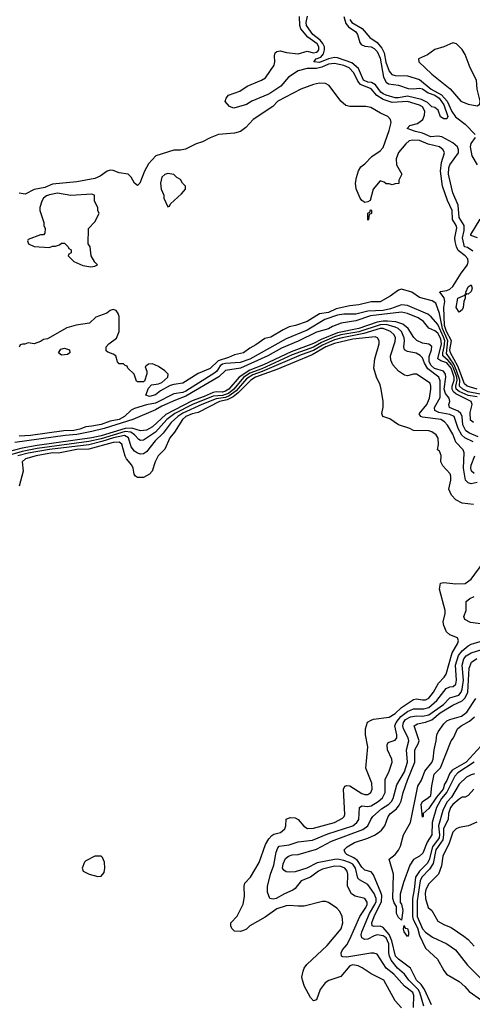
# Model space of a CAD drawing. Header units: inches. Extents: x 2348352 to 2479776, y 460422 to 613655.
# Tile 206 of 256: x 2390254 to 2393238, y 531791 to 538288. Entities that reach past the tile are written whole.
import ezdxf

# ---------------------------------------------------------------- set-up
doc = ezdxf.new("R2010")
doc.units = ezdxf.units.IN
doc.header["$MEASUREMENT"] = 0
doc.layers.add('C3593', color=7, linetype='Continuous')

msp = doc.modelspace()

# ---------------------------------------------------------------- linework, layer by layer
at = {"layer": 'C3593', "color": 4}
for points, elevation in [([(2393241.8, 536761.8), (2393205.1, 536785.1), (2393187, 536790), (2393172, 536850), (2393183.2, 536896.8), (2393183.7, 536930), (2393150, 536982.9), (2393145, 537065), (2393110, 537145.1), (2393084.2, 537250), (2393080.3, 537270), (2393083, 537310), (2393090, 537331.6), (2393146.3, 537410), (2393146.5, 537430), (2393140.2, 537450), (2393110, 537475.3), (2393035.8, 537515.8), (2393010, 537519.4), (2392964.5, 537515.5), (2392910, 537538.9), (2392863.7, 537550), (2392809.2, 537570), (2392825.2, 537590), (2392876.6, 537603.4), (2392910.8, 537629.2), (2392922.4, 537657.6), (2392925.2, 537685.2), (2392910, 537713.5), (2392890, 537724.4), (2392810, 537748.8), (2392710, 537742.2), (2392650, 537762.3), (2392609, 537789), (2392570, 537832.5), (2392500.6, 537860.6), (2392482.6, 537882.6), (2392457.6, 537937.6), (2392425.7, 537970), (2392390, 537986.3), (2392330, 538000.3), (2392290, 537994.4), (2392245.5, 537974.5), (2392210, 537965.5), (2392150, 537965.3), (2392089.3, 537950.7), (2392026, 537910), (2391976.3, 537850), (2391910, 537806.3), (2391890, 537794), (2391784.7, 537750), (2391750, 537729.3), (2391665.6, 537705.6), (2391636.5, 537716.5), (2391609.2, 537749.2), (2391614, 537770), (2391630, 537790.8), (2391704.2, 537815.8), (2391753.2, 537850), (2391849, 537890), (2391874.9, 537905.1), (2391931.8, 537988.2), (2391935.8, 538010), (2391932.7, 538050), (2391939, 538070), (2391950, 538078.8), (2391970, 538082), (2392012.2, 538072.2), (2392090, 538063.6), (2392150, 538080.3), (2392190, 538069.2), (2392210, 538073.4), (2392218.3, 538081.7), (2392225.4, 538090), (2392226, 538110), (2392214, 538130), (2392154.2, 538174.2), (2392108.1, 538228.1), (2392099.8, 538250), (2392097.6, 538310)], 36), ([(2392391.2, 538310), (2392403.8, 538263.8), (2392422.4, 538242.4), (2392470, 538208), (2392480.3, 538190), (2392497, 538137), (2392505.7, 538125.7), (2392530, 538113.7), (2392570.2, 538110.2), (2392590, 538098.9), (2392610, 538077.6), (2392630, 538034.8), (2392652, 537910), (2392670, 537876.3), (2392685.5, 537865.5), (2392750, 537855.8), (2392814, 537834), (2392850, 537832), (2392890, 537837.4), (2392910, 537831.6), (2392946.1, 537806.1), (2392990.3, 537790), (2393018.9, 537770), (2393050, 537726.8), (2393075.8, 537650), (2393070, 537634), (2393050, 537635.1), (2393027.6, 537647.6), (2393011.9, 537691.9), (2392990, 537709.3), (2392970, 537714.5), (2392941.6, 537741.6), (2392902.7, 537762.7), (2392810, 537784.2), (2392750, 537772.9), (2392730, 537773.3), (2392669.3, 537790), (2392650, 537799.7), (2392634.5, 537810), (2392598.8, 537858.8), (2392573.3, 537873.3), (2392550, 537877.3), (2392521.3, 537890), (2392486.6, 537966.6), (2392442.7, 538002.7), (2392350, 538036.9), (2392330, 538039.8), (2392288.9, 538031.1), (2392230, 538006.6), (2392194, 538010), (2392209, 538030), (2392238.2, 538041.8), (2392248.2, 538051.8), (2392257.1, 538062.9), (2392264.1, 538090), (2392262.2, 538110), (2392252, 538132), (2392233.6, 538153.6), (2392185.6, 538190), (2392143.5, 538250), (2392142.7, 538270), (2392151.2, 538311.2)], 32), ([(2392431.3, 538290), (2392444, 538270), (2392510.5, 538230), (2392562, 538170), (2392610, 538137), (2392641.2, 538101.2), (2392656.5, 538070), (2392668.2, 538008.2), (2392688.7, 537948.7), (2392706.1, 537926.1), (2392730, 537919.6), (2392810, 537918.3), (2392890, 537893), (2392966.7, 537830), (2393033.7, 537793.7), (2393071.3, 537751.3), (2393102.7, 537682.7), (2393126.8, 537646.8), (2393190, 537599.6), (2393256, 537530)], 36), ([(2393269.3, 535850), (2393204.5, 535870), (2393185.3, 535885.3), (2393141.7, 536001.7), (2393093.8, 536090), (2393089.9, 536110), (2393099.5, 536170), (2393068.1, 536230), (2393054.4, 536270), (2393049.8, 536390), (2393056.5, 536430), (2393052.1, 536452.1), (2393024, 536490), (2393025.2, 536494.8), (2393070, 536502), (2393090, 536510.3), (2393110, 536527.6), (2393163.9, 536616.1), (2393206.6, 536670), (2393210.8, 536690), (2393207.3, 536710), (2393189.8, 536730), (2393145.4, 536765.4), (2393134.1, 536790), (2393124.4, 536824.4), (2393123.2, 536850), (2393135.3, 536915.3), (2393131.7, 536930), (2393107.2, 536970), (2393104.6, 537030), (2393074.5, 537094.5), (2393041.4, 537190), (2393027.6, 537290), (2393034.9, 537345.1), (2393053.6, 537410), (2393044.5, 537430), (2393020.9, 537450), (2392946.8, 537466.8), (2392890, 537490.6), (2392846.1, 537493.9), (2392822, 537490), (2392799.3, 537470), (2392750, 537412.3), (2392736, 537370), (2392738, 537330), (2392772, 537270), (2392754, 537230), (2392752.7, 537207.3), (2392730, 537206), (2392710, 537198), (2392690, 537206), (2392670, 537206), (2392656.4, 537216.4), (2392630, 537226), (2392584.7, 537170), (2392564.7, 537095.3), (2392550, 537086), (2392530, 537082), (2392510, 537095.3), (2392499, 537110), (2392472.9, 537172.9), (2392468.7, 537210), (2392473.6, 537246.4), (2392488.4, 537291.6), (2392503.1, 537316.9), (2392530, 537338), (2392575.1, 537384.9), (2392630, 537423.1), (2392650, 537444.9), (2392690, 537558), (2392702, 537610), (2392698, 537630), (2392681.2, 537650), (2392631.5, 537671.5), (2392568, 537710), (2392535.6, 537715.6), (2392430, 537716.3), (2392402.8, 537722.8), (2392370.7, 537750.7), (2392294.9, 537854.9), (2392270, 537868), (2392230, 537869.7), (2392190, 537861), (2392107.7, 537830), (2391956.4, 537750), (2391923.5, 537716.5), (2391792.4, 537630), (2391743.8, 537576.2), (2391710, 537551.1), (2391670, 537540.5), (2391564.7, 537530), (2391510, 537509.2), (2391458, 537482), (2391418, 537470), (2391346.4, 537433.6), (2391313.2, 537426.8), (2391270, 537426.6), (2391151.3, 537390), (2391102, 537338), (2391076.3, 537290), (2391046, 537210), (2391030, 537194), (2391010, 537209.3), (2390989.4, 537250), (2390970, 537269.4), (2390910, 537276.9), (2390870, 537293.5), (2390850, 537295.1), (2390830, 537289.7), (2390784.5, 537255.5), (2390750, 537240.3), (2390630, 537218), (2390470, 537203.9), (2390419.4, 537180.6), (2390350, 537167.3), (2390290, 537138), (2390250, 537143.6)], 44), ([(2393257, 537510), (2393228, 537472), (2393223.9, 537450), (2393234.7, 537390), (2393270.3, 537330)], 36), ([(2393288.1, 536971.9), (2393226, 536870), (2393226.4, 536866.4), (2393270, 536850.4)], 36), ([(2393290, 535818.5), (2393210, 535833.7), (2393175.1, 535850), (2393154, 535870), (2393154.8, 535910), (2393134.5, 535974.5), (2393115.3, 536015.3), (2393066.7, 536086.7), (2393076, 536170), (2393041.5, 536250), (2393021.8, 536350), (2392996.9, 536416.9), (2392974, 536434), (2392890, 536456), (2392839, 536490), (2392770, 536509.3), (2392750, 536502.7), (2392696.7, 536463.3), (2392630, 536427), (2392570, 536427), (2392490, 536407.3), (2392430, 536400.5), (2392340.2, 536379.8), (2392290, 536355.8), (2392230, 536346.6), (2392150, 536298), (2392071.3, 536270), (2392030, 536260.7), (2391990, 536242.4), (2391910, 536194), (2391870, 536184.5), (2391810, 536142), (2391770, 536120.7), (2391730, 536089.6), (2391670, 536076.4), (2391630, 536058.8), (2391561.6, 536038.4), (2391510, 535987.3), (2391430, 535952.8), (2391329.1, 535890.9), (2391270, 535882.3), (2391245.8, 535874.2), (2391181.5, 535838.5), (2391150, 535813.6), (2391110, 535803), (2391085.2, 535810), (2391102, 535858), (2391122, 535878), (2391170, 535885.5), (2391190, 535894.9), (2391229.4, 535930), (2391232.7, 535950), (2391211.5, 535971.5), (2391170, 535999), (2391130, 536018), (2391103.6, 536016.4), (2391082, 535998), (2391092, 535970), (2391091.6, 535951.6), (2391076, 535904), (2391070, 535898), (2391030, 535898), (2391024, 535904), (2391008, 535950), (2390966, 535990), (2390962, 536002), (2390950, 536006), (2390938, 536018), (2390910, 536018), (2390898, 536030), (2390888, 536070), (2390870, 536082), (2390834.6, 536094.6), (2390824, 536104), (2390824, 536130), (2390842, 536150), (2390892.9, 536187.1), (2390909.2, 536230), (2390909, 536330), (2390904, 536350), (2390890, 536368.7), (2390870, 536377.2), (2390850, 536369), (2390827.7, 536352.3), (2390754.9, 536325.1), (2390713.4, 536286.6), (2390626.2, 536273.8), (2390564.9, 536255.1), (2390438, 536182), (2390410, 536179), (2390390, 536165.2), (2390350, 536149.3), (2390310, 536155.3), (2390288, 536148), (2390272, 536148), (2390258, 536142), (2390250, 536128)], 48), ([(2393270, 535798.8), (2393210, 535809.2), (2393150, 535834.9), (2393130.7, 535850), (2393128.1, 535870), (2393137.1, 535910), (2393134.9, 535930), (2393113.7, 535990), (2393102.2, 536010), (2393079, 536039), (2393043.4, 536070), (2393042.7, 536090), (2393053.1, 536130), (2393056.2, 536170), (2393050.8, 536190), (2393010, 536276.3), (2392967.5, 536327.5), (2392945.3, 536345.3), (2392810, 536402.6), (2392770, 536406.9), (2392698.7, 536381.3), (2392651, 536370), (2392550, 536365), (2392470, 536345.1), (2392390, 536346), (2392350, 536338.2), (2392264.9, 536310), (2392150, 536240.4), (2392010, 536182), (2391770, 536049), (2391707.1, 536027.1), (2391610, 536020.3), (2391590, 536014.8), (2391576.1, 536003.9), (2391554.3, 535970), (2391540.9, 535959.1), (2391350, 535837.6), (2391330, 535828), (2391270, 535819.1), (2391150, 535757.6), (2391090, 535747.1), (2391010, 535722.6), (2390988.5, 535711.5), (2390943.8, 535670), (2390910, 535649.8), (2390850, 535638.7), (2390790, 535617.2), (2390730, 535605.3), (2390690, 535602.6), (2390650, 535587.1), (2390610, 535578.8), (2390544.5, 535575.5), (2390324.6, 535544.6), (2390250, 535539.7)], 52), ([(2393245.6, 535630), (2393226.2, 535646.2), (2393224.4, 535695.6), (2393236.9, 535750), (2393229.7, 535769.7), (2393130, 535819.9), (2393113.1, 535833.1), (2393103.8, 535850), (2393104.4, 535870), (2393118.1, 535910), (2393117.6, 535930), (2393098.5, 535990), (2393070, 536025), (2393030, 536037.3), (2393011, 536050), (2393035.3, 536150), (2393030, 536183.6), (2393010, 536220.4), (2392990, 536235.1), (2392952.1, 536252.1), (2392916.3, 536296.3), (2392881, 536321), (2392810.7, 536350.7), (2392770, 536357.6), (2392566.3, 536333.7), (2392470, 536302), (2392373.6, 536286.4), (2392316, 536264), (2392290, 536248.9), (2392210, 536226.2), (2392090, 536168), (2391978.8, 536121.2), (2391888.7, 536070), (2391710, 535989.2), (2391610, 535973.7), (2391567.4, 535932.6), (2391350, 535803.2), (2391281.1, 535778.9), (2391190, 535738), (2391150, 535715.1), (2390999.1, 535650), (2390810, 535591.2), (2390730, 535570.6), (2390630, 535552.4), (2390554.3, 535545.7), (2390222.3, 535497.7)], 56), ([(2393276, 535536), (2393219.6, 535559.6), (2393196, 535576), (2393174.3, 535614.3), (2393169.8, 535670), (2393161.7, 535690), (2393144.5, 535704.5), (2393086.6, 535730), (2393083.6, 535750), (2393089.6, 535770), (2393084, 535790), (2393060.9, 535820.9), (2393051.2, 535850), (2393062.8, 535930), (2393061.7, 535950), (2393048.7, 535968.7), (2392987.5, 535987.5), (2392965.9, 536005.9), (2392953.9, 536030), (2392953, 536067), (2392968.3, 536110), (2392970, 536132), (2392950, 536147.6), (2392910, 536153.3), (2392871.1, 536171.1), (2392851.1, 536191.1), (2392814.7, 536250), (2392778.8, 536278.8), (2392734.1, 536294.1), (2392679.6, 536299.6), (2392650, 536300.2), (2392610, 536293.2), (2392490, 536251.1), (2392350, 536221.3), (2392241.7, 536178.3), (2392190, 536152.1), (2392042.7, 536097.3), (2391861.3, 536010), (2391770, 535975.6), (2391700.2, 535930), (2391632.2, 535850), (2391610, 535836.5), (2391590, 535829.9), (2391550, 535832.7), (2391530, 535829.2), (2391470, 535802), (2391390, 535773.6), (2391217.1, 535682.9), (2391130, 535602.3), (2391090, 535579.8), (2391050, 535576.1), (2390993.6, 535593.6), (2390950, 535591.3), (2390790, 535542.8), (2390728.7, 535528.7), (2390370, 535478), (2390270, 535460.2), (2390170, 535433.9)], 64), ([(2393242.7, 535502.7), (2393189, 535529), (2393167.6, 535547.6), (2393144.2, 535590), (2393118, 535670), (2393090, 535683.5), (2393016.6, 535696.6), (2392989.6, 535710), (2392988.2, 535730), (2393024.9, 535795.1), (2393024.7, 535904.7), (2393016.4, 535930), (2392945, 535985), (2392922, 536022), (2392910, 536057.2), (2392893.3, 536073.3), (2392867.5, 536087.5), (2392810, 536099.5), (2392789.7, 536109.7), (2392786, 536130), (2392791.1, 536168.9), (2392788.5, 536190), (2392770, 536231.3), (2392749.8, 536249.8), (2392730, 536259.8), (2392670, 536276.3), (2392630, 536276), (2392490.5, 536229.5), (2392370, 536207.9), (2392330, 536195.8), (2392242.6, 536157.4), (2392190, 536127.8), (2392050, 536076.9), (2391850, 535985.6), (2391770, 535956.2), (2391730, 535928.4), (2391665.9, 535850), (2391630, 535822.1), (2391590, 535808.7), (2391530, 535803.6), (2391393.4, 535750), (2391277.3, 535690), (2391224.7, 535650), (2391150, 535566), (2391070, 535513.6), (2391050, 535511.8), (2391038.6, 535518.6), (2391009.7, 535550), (2390986.4, 535566.4), (2390950, 535570.9), (2390790, 535523.7), (2390710, 535505.7), (2390370, 535459), (2390270, 535440.1), (2390185.8, 535414.2)], 68), ([(2393270, 535234.5), (2393230, 535225.2), (2393210, 535233.2), (2393193.2, 535250), (2393180.5, 535330), (2393183.7, 535430), (2393178, 535450), (2393130, 535501.2), (2393110, 535552.7), (2393073.9, 535613.9), (2393055.2, 535635.2), (2393030, 535649.6), (2392910, 535665.6), (2392899, 535670), (2392887.3, 535687.3), (2392936.9, 535750), (2392954.5, 535790), (2392965.2, 535850), (2392965.2, 535870), (2392959, 535890), (2392870, 535949), (2392850, 535949), (2392810, 535939), (2392790, 535942), (2392750, 535969), (2392714, 536010), (2392701.5, 536041.5), (2392698, 536070), (2392730, 536164.7), (2392731.2, 536190), (2392721.6, 536210), (2392698.4, 536230), (2392650, 536249.8), (2392629.7, 536249.7), (2392522.9, 536217.1), (2392379.1, 536190), (2392330, 536176.4), (2392250, 536141.4), (2392190, 536106.6), (2392110, 536077.2), (2391852.7, 535967.3), (2391790, 535945.9), (2391750, 535918.4), (2391680, 535840), (2391634.5, 535805.5), (2391610, 535796), (2391550, 535786.9), (2391454, 535750), (2391330, 535691.8), (2391295.6, 535670), (2391253.1, 535630), (2391198.9, 535561.1), (2391146.7, 535510), (2391090, 535437), (2391070, 535424.5), (2391050, 535421.6), (2391030, 535427.6), (2391010, 535442), (2390989.8, 535469.8), (2390972.1, 535530), (2390944.1, 535544.1), (2390873, 535530), (2390795.3, 535504.7), (2390710, 535483.6), (2390450, 535452.3), (2390310, 535428.5), (2390241.3, 535410)], 72), ([(2393246, 535090), (2393170, 535099.3), (2393130, 535119.3), (2393100.9, 535150), (2393083.7, 535190), (2393097, 535250), (2393096.6, 535276.6), (2393091.7, 535291.7), (2393043.9, 535343.9), (2393029.4, 535370), (2393033.2, 535413.2), (2393022, 535442), (2393008, 535450), (2393014, 535486), (2393013.6, 535526.4), (2392999, 535550), (2392970, 535569), (2392950, 535576), (2392850, 535578), (2392826, 535590), (2392750, 535614), (2392694.8, 535654.8), (2392648.7, 535670), (2392642, 535690), (2392649.1, 535730.9), (2392649.2, 535770), (2392637.2, 535850), (2392630, 535878), (2392606, 535930), (2392589.5, 535989.5), (2392594.5, 536050), (2392623.7, 536150), (2392622.7, 536170), (2392613.2, 536190), (2392596.3, 536196.3), (2392450, 536180.2), (2392330, 536152.5), (2392272.2, 536130), (2392182.5, 536077.5), (2391950, 535980.2), (2391807.4, 535930), (2391777.3, 535910), (2391694.7, 535825.3), (2391660.6, 535799.4), (2391620.6, 535779.4), (2391570, 535768.8), (2391430, 535696.4), (2391390, 535687), (2391348.8, 535670), (2391326.3, 535650), (2391273.9, 535566.1), (2391243.8, 535530), (2391210, 535454), (2391167.3, 535410), (2391147.7, 535370), (2391127.7, 535310), (2391110.2, 535289.8), (2391070, 535268), (2391030, 535267.6), (2391017, 535277), (2391009.4, 535290), (2391002.7, 535330), (2390992.7, 535350), (2390958, 535390), (2390948.2, 535408.2), (2390927.9, 535487.9), (2390910, 535500.5), (2390870, 535499.3), (2390710, 535454.2), (2390630, 535451.3), (2390510, 535428.5), (2390469.7, 535429.7), (2390362.8, 535410), (2390291.3, 535390), (2390271, 535370), (2390276, 535310), (2390251, 535210)], 76), ([(2393250, 535294.8), (2393232.6, 535310), (2393227.9, 535330), (2393230.7, 535350), (2393255.1, 535410)], 68), ([(2392770, 531768.7), (2392730, 531815.3), (2392654, 531950), (2392570, 531992), (2392512.6, 532032.6), (2392485.6, 532045.6), (2392450, 532052.8), (2392430, 532045.6), (2392370, 531974.5), (2392292.1, 531947.9), (2392267.1, 531932.9), (2392235.5, 531890), (2392210, 531822), (2392190, 531815.3), (2392170, 531835.3), (2392132.3, 531910), (2392118.4, 531950), (2392114.5, 531970), (2392122, 532010), (2392129.7, 532030.3), (2392146.5, 532053.5), (2392280.1, 532179.9), (2392374, 532290), (2392385.1, 532330), (2392379.5, 532370), (2392364.5, 532404.5), (2392344.8, 532424.8), (2392290, 532464), (2392270, 532469), (2392250, 532469), (2392130, 532439.3), (2392090, 532438), (2392030, 532443.7), (2392010, 532440.7), (2391950, 532420.7), (2391872.9, 532367.1), (2391770.8, 532310), (2391750, 532286.6), (2391730, 532278), (2391710, 532272), (2391670, 532274), (2391652.3, 532292.3), (2391646, 532310), (2391646, 532330), (2391687.2, 532372.8), (2391727.5, 532452.5), (2391736.6, 532503.4), (2391732.7, 532570), (2391737.2, 532590), (2391775.1, 532630), (2391831.9, 532728.1), (2391874.3, 532845.7), (2391895.8, 532884.2), (2391915.1, 532904.9), (2391930, 532914), (2391974.2, 532925.8), (2392002, 532950), (2392008.7, 532970), (2392010, 533012), (2392036.4, 533023.6), (2392070, 533021), (2392090.4, 533010.4), (2392126.2, 532966.2), (2392150.9, 532950.9), (2392190, 532954), (2392328.7, 532990), (2392381.2, 533018.8), (2392392.7, 533030), (2392396.6, 533043.4), (2392389.3, 533210), (2392398, 533230), (2392410, 533236), (2392430, 533234), (2392510, 533183), (2392530, 533175.5), (2392550, 533176.3), (2392569.2, 533190), (2392578, 533210), (2392574.5, 533250), (2392535.1, 533350), (2392549.5, 533490), (2392534.5, 533570), (2392534.5, 533610), (2392547.7, 533652.3), (2392570, 533667.3), (2392587.3, 533672.7), (2392690, 533686), (2392730, 533710.3), (2392770.7, 533749.3), (2392850, 533802.4), (2392870, 533806.7), (2392910, 533799.5), (2392930, 533801.1), (2392950, 533812.4), (2392981.3, 533850), (2393015.1, 533910), (2393052, 533950), (2393064.5, 533970), (2393104.4, 534110), (2393139.6, 534170), (2393146.6, 534190), (2393139, 534210), (2393090, 534229.6), (2393068.3, 534248.3), (2393049.6, 534290), (2393045.6, 534314.4), (2393058, 534370), (2393058, 534390), (2393021.2, 534530), (2393028, 534570), (2393050, 534574.8), (2393130, 534565.5), (2393191.4, 534568.6), (2393230, 534597.3), (2393310, 534704)], 76), ([(2393310, 534299.3), (2393226, 534310), (2393188, 534330), (2393182, 534350), (2393197.2, 534390), (2393198, 534450), (2393222, 534470), (2393250, 534482.8)], 72), ([(2392849.8, 531769.8), (2392853.1, 531850), (2392845.6, 531870), (2392790.8, 531910.8), (2392720.5, 531990), (2392669.4, 532030), (2392610, 532122), (2392589.2, 532129.2), (2392569.3, 532129.3), (2392410, 532102.4), (2392384.5, 532104.5), (2392375.3, 532110), (2392373.2, 532130), (2392381.2, 532150), (2392410, 532182.8), (2392430, 532220.7), (2392496.2, 532370), (2392534.7, 532430), (2392543.6, 532450), (2392544.5, 532464.5), (2392530, 532489.3), (2392464.5, 532504.5), (2392441.2, 532521.2), (2392414.5, 532570), (2392417.6, 532650), (2392413.6, 532670), (2392398, 532690), (2392370, 532701.1), (2392330, 532704), (2392250, 532683.5), (2392223, 532670), (2392170, 532629.4), (2392110, 532606), (2392070, 532556), (2392055.1, 532544.9), (2391998.7, 532521.3), (2391944.7, 532490), (2391925.4, 532485.4), (2391902, 532490), (2391888.4, 532531.6), (2391888.4, 532568.4), (2391907.3, 532650), (2391929.7, 532710), (2391944.7, 532795.3), (2391955.6, 532824.4), (2391964.9, 532835.1), (2392030, 532843.7), (2392090, 532863.8), (2392185.1, 532874.9), (2392284.2, 532915.8), (2392449.3, 532970), (2392476.2, 532990), (2392489.6, 533010), (2392493.2, 533090), (2392510, 533102), (2392550, 533097.6), (2392570, 533101.3), (2392617, 533130), (2392645.6, 533154.4), (2392662.4, 533190), (2392664.2, 533275.8), (2392689.3, 533330), (2392708.7, 533390), (2392708, 533410), (2392679, 533470), (2392676.4, 533503.6), (2392682, 533518), (2392730, 533534.8), (2392740.9, 533550), (2392740.7, 533570), (2392727.9, 533627.9), (2392736, 533650), (2392767.1, 533690), (2392810, 533723.6), (2392850, 533740.2), (2392918.2, 533741.8), (2392950, 533750.3), (2393004.1, 533795.9), (2393065.3, 533874.7), (2393090, 533886.4), (2393111.1, 533888.9), (2393130, 533904), (2393134, 533930), (2393127.7, 534030), (2393146.1, 534093.9), (2393170, 534124.2), (2393210, 534157.6), (2393230, 534168.7), (2393290, 534185.3)], 72), ([(2392918.3, 531778.3), (2392891.7, 531870), (2392881.8, 531890), (2392819.7, 531950), (2392790.8, 531990.8), (2392744.7, 532030), (2392702.8, 532082.8), (2392690.8, 532110), (2392687.6, 532130), (2392688, 532190), (2392670, 532229.7), (2392650, 532243.1), (2392610, 532249.6), (2392590, 532243.6), (2392550, 532220.7), (2392530, 532218), (2392509.4, 532229.4), (2392505.6, 532250), (2392509.7, 532270), (2392559.8, 532390), (2392595.8, 532450), (2392603.1, 532470), (2392603.5, 532490), (2392590, 532522), (2392550, 532580.9), (2392492.9, 532612.9), (2392483.9, 532623.9), (2392467.3, 532690), (2392450, 532715.1), (2392428.2, 532728.2), (2392390, 532740.8), (2392350, 532748.7), (2392330, 532747.7), (2392215.9, 532724.1), (2392146.8, 532690), (2392070, 532665.1), (2392030, 532662.7), (2392010, 532666), (2391995.5, 532675.5), (2391987.3, 532690), (2391990, 532718), (2392007, 532753), (2392025.2, 532770), (2392050, 532777.6), (2392090, 532780.4), (2392210, 532814.3), (2392310, 532867.2), (2392515.9, 532944.1), (2392549.6, 532970), (2392568.2, 533011.8), (2392582.7, 533030), (2392639.6, 533080.4), (2392687.8, 533112.2), (2392706, 533130), (2392715.4, 533150), (2392739.7, 533240.3), (2392790, 533324.9), (2392809.7, 533390), (2392804.2, 533470), (2392819.7, 533530), (2392814.7, 533550), (2392783.9, 533610), (2392779.8, 533630), (2392783.1, 533650), (2392798.3, 533670), (2392830, 533689.1), (2392870, 533694.7), (2392910, 533692.4), (2392950, 533701.3), (2393048, 533770), (2393090, 533814), (2393148.5, 533831.5), (2393164.7, 533850), (2393171.8, 533870), (2393179.8, 533930), (2393169.8, 534030), (2393181.7, 534070), (2393196.9, 534090), (2393229.4, 534110), (2393350, 534147.7)], 68), ([(2392968.4, 531788.4), (2392922.7, 531890), (2392901.1, 531921.1), (2392870, 531951.6), (2392830, 532029.6), (2392750, 532088.3), (2392732.3, 532110), (2392708.1, 532210), (2392690, 532251.1), (2392650, 532297.4), (2392630, 532306.9), (2392590, 532304.7), (2392577.2, 532310), (2392576.3, 532330), (2392589.8, 532370), (2392638, 532470), (2392640.3, 532510), (2392634.6, 532530), (2392585.3, 532645.3), (2392570, 532666), (2392530, 532675.6), (2392510, 532696.2), (2392480.4, 532740.4), (2392457.3, 532757.3), (2392410, 532779.6), (2392398.4, 532790), (2392392.7, 532810), (2392413.2, 532830), (2392461.5, 532858.5), (2392550, 532888), (2392593.1, 532906.9), (2392617.2, 532922.8), (2392638.7, 532941.3), (2392661.2, 532970), (2392682.7, 533030), (2392698, 533050), (2392738, 533082), (2392755.6, 533104.4), (2392768.5, 533131.5), (2392782.7, 533190), (2392809.8, 533270), (2392857.8, 533390), (2392858.5, 533470), (2392880.5, 533510), (2392886.3, 533530), (2392854, 533630), (2392876.9, 533643.1), (2392930, 533654.2), (2392970, 533669.2), (2393024.9, 533715.1), (2393110, 533765.5), (2393170, 533793.6), (2393190, 533814.6), (2393207.9, 533850), (2393217.3, 534010), (2393231.8, 534048.2), (2393266.5, 534073.5)], 64), ([(2393250.2, 533390), (2393141.9, 533318.1), (2393122.3, 533297.7), (2393070, 533192), (2393035.1, 533150), (2393001.2, 533090), (2392973.4, 532990), (2392970.1, 532910), (2392939.6, 532860.4), (2392911.3, 532788.7), (2392890, 532769.7), (2392850, 532747.8), (2392824.9, 532710), (2392784.5, 532595.5), (2392762.9, 532517.1), (2392762.5, 532462.5), (2392770, 532451.3), (2392779.3, 532410), (2392770, 532346), (2392750, 532364), (2392737.2, 532390), (2392737.2, 532437.2), (2392721.6, 532461.6), (2392714, 532490), (2392718.7, 532650), (2392688.7, 532750), (2392730, 532780.7), (2392751.9, 532808.1), (2392764.1, 532835.9), (2392783.5, 532910), (2392829.8, 532990.2), (2392878, 533230), (2392903, 533270), (2392925.6, 533330), (2392970, 533387.7), (2392980.5, 533410), (2392986, 533470), (2392999.7, 533530), (2393003.6, 533570), (2393011.6, 533590), (2393050, 533643.1), (2393070, 533660.9), (2393090, 533671.2), (2393166.6, 533693.4), (2393201.8, 533718.2), (2393260.8, 533810)], 56), ([(2393319.1, 533520.9), (2393197, 533390), (2393103.8, 533336.2), (2393087.1, 533312.9), (2393070, 533269.2), (2393054.9, 533245.1), (2393045.5, 533210), (2393000.9, 533159.1), (2392950, 533084), (2392914, 533050), (2392914, 533030), (2392910, 533026), (2392900.9, 533110), (2392910, 533130.6), (2392947, 533153), (2392964, 533170), (2392970, 533234), (2392985.1, 533310), (2393027.3, 533352.7), (2393097.2, 533530), (2393113.2, 533550), (2393139.3, 533610), (2393165.2, 533630), (2393219.3, 533660.7), (2393251.9, 533688.1)], 52), ([(2393251.3, 533311.3), (2393230, 533306.3), (2393200.3, 533290), (2393150, 533243.5), (2393100.9, 533159.1), (2393070, 533125.7), (2393043.5, 533070), (2393014.4, 532970), (2393022.2, 532910), (2393019.5, 532890), (2392974.3, 532830), (2392954.3, 532745.7), (2392939.6, 532720.4), (2392889.2, 532670), (2392862.2, 532630), (2392855, 532550), (2392843.5, 532490), (2392843.9, 532370), (2392848.7, 532350), (2392876.4, 532296.4), (2392890, 532246), (2392930, 532162.4), (2393008.2, 532088.2), (2393050, 532013.4), (2393068.4, 531990), (2393150, 531942), (2393187.7, 531910), (2393217, 531877), (2393299.3, 531819.3)], 64), ([(2393247.3, 533210), (2393210, 533169), (2393190, 533159), (2393170, 533159), (2393150, 533145.2), (2393108.4, 533110), (2393094.9, 533090), (2393081.1, 533050), (2393078, 533010), (2393047.7, 532952.3), (2393048.1, 532910), (2393043, 532877), (2392997.6, 532810), (2392978.7, 532721.3), (2392955.9, 532684.1), (2392904.6, 532630), (2392894, 532606), (2392873.3, 532473.3), (2392874.2, 532370), (2392910, 532290.5), (2392930, 532268.2), (2392975.2, 532235.2), (2393070, 532190.7), (2393126, 532150), (2393206, 532050), (2393290, 531966)], 68), ([(2393267.5, 532992.5), (2393212, 532970), (2393150, 532959), (2393130.7, 532949.3), (2393110, 532928), (2393085.3, 532854.7), (2393043, 532770), (2393035.5, 532704.5), (2393014.8, 532650), (2392950, 532586), (2392930.5, 532550), (2392925.8, 532525.8), (2392928.5, 532488.5), (2392946.8, 532430), (2392971.3, 532410), (2393010, 532341), (2393050, 532317.3), (2393098, 532298), (2393182, 532242), (2393210, 532218.8), (2393250, 532174.8)], 72)]:
    msp.add_lwpolyline(points, dxfattribs=dict(at, elevation=elevation))
for points, elevation in [([(2393110, 538136), (2393050, 538109), (2392990, 538092), (2392942.8, 538057.2), (2392882, 538030), (2392884.7, 538010), (2392970, 537928), (2393091.7, 537831.7), (2393161, 537750), (2393210, 537730.8), (2393270, 537721), (2393288, 537730), (2393289, 537750), (2393269.4, 537829.4), (2393265.2, 537890), (2393223.7, 537970), (2393190, 538059), (2393170, 538092.3), (2393133.2, 538130)], 44), ([(2391230, 537274), (2391210, 537268), (2391191.1, 537248.9), (2391182.8, 537210), (2391186.8, 537170), (2391204.7, 537130), (2391204.7, 537110), (2391230, 537054), (2391242, 537058), (2391247.3, 537072.7), (2391320.4, 537139.6), (2391346, 537170), (2391348, 537190), (2391328, 537210), (2391314.6, 537234.6), (2391290, 537248), (2391270, 537268)], 48), ([(2390504, 537144), (2390450, 537133.6), (2390430, 537125.2), (2390411, 537110), (2390398.8, 537090), (2390386.8, 537050), (2390386.8, 537030), (2390412, 536950), (2390412, 536930), (2390422, 536910), (2390419.6, 536880.4), (2390411.6, 536868.4), (2390390, 536868), (2390310, 536838), (2390304.7, 536830), (2390312, 536810), (2390350, 536791.3), (2390450, 536784.7), (2390470, 536794), (2390490, 536794), (2390516.4, 536803.6), (2390530, 536814), (2390550, 536814), (2390574, 536790), (2390578, 536778), (2390594, 536770), (2390594, 536750), (2390578, 536742), (2390574, 536730), (2390610, 536692), (2390670, 536666), (2390722, 536658), (2390750, 536662), (2390766, 536670), (2390748.4, 536688.4), (2390726, 536730), (2390718, 536790), (2390706, 536810), (2390708.4, 536911.6), (2390750, 536954), (2390778, 537010), (2390768.4, 537028.4), (2390768, 537050), (2390748, 537090), (2390746, 537130), (2390730, 537138), (2390590, 537129)], 48), ([(2392550, 536966), (2392548.9, 537011.1), (2392562, 537018), (2392566, 537034), (2392570, 537034), (2392574, 537030), (2392572, 537010), (2392558, 537002), (2392554, 536970)], 44), ([(2393210, 536477.2), (2393201, 536479), (2393190.8, 536469.2), (2393190.8, 536450.8), (2393180.7, 536430), (2393178, 536390), (2393170, 536374), (2393150, 536359), (2393132.3, 536390), (2393142.9, 536450), (2393189.4, 536470.6), (2393198, 536482), (2393194, 536490), (2393210, 536526), (2393230, 536538), (2393235.9, 536515.9), (2393230, 536495.3)], 36), ([(2390530, 536075.3), (2390508.7, 536090), (2390524.7, 536115.3), (2390550, 536121), (2390582, 536110), (2390584.7, 536090), (2390570, 536079)], 48), ([(2390790, 532768), (2390750, 532768), (2390690, 532738), (2390682, 532730), (2390664.7, 532690), (2390672, 532670), (2390712, 532650), (2390770, 532634.8), (2390790, 532636), (2390810, 532662), (2390815.1, 532690), (2390814, 532730), (2390800.4, 532760.4)], 84), ([(2392810, 532238), (2392789, 532270), (2392784, 532290), (2392788.9, 532311.1), (2392794.8, 532294.8), (2392810, 532290.6), (2392816.3, 532270), (2392818, 532250)], 56)]:
    msp.add_lwpolyline(points, close=True, dxfattribs=dict(at, elevation=elevation))

doc.saveas('drawing.dxf')
